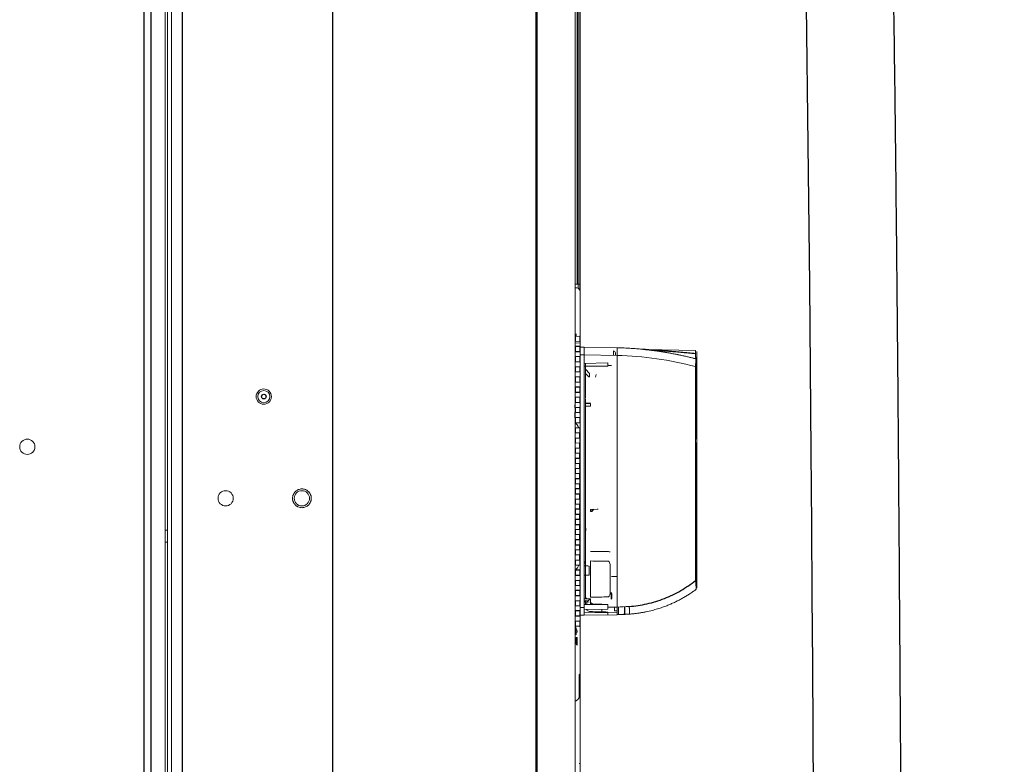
# Paper-space layout '_Left' of a CAD drawing. Header units: millimetres. Extents: x -634 to 605, y 5 to 2555.
# Tile 9 of 18: x 122 to 509, y 928 to 1221. Entities that reach past the tile are written whole.
import ezdxf

# ---------------------------------------------------------------- set-up
doc = ezdxf.new("R2010")
doc.units = ezdxf.units.MM

psp = doc.layouts.new('_Left')

# ---------------------------------------------------------------- linework, layer by layer
at = {"color": 144, "linetype": 'Continuous', "lineweight": 18}
for p, q in [((179.19, 1516.5), (179.19, 150)), ((180.13, 1516.5), (180.13, 150)), ((181.77, 1512.12), (181.77, 150.12)), ((325.49, 1409.12), (325.49, 539.12)), ((340.47, 539.12), (340.47, 1409.12)), ((341.28, 1409.12), (341.28, 1116.64)), ((341.63, 1116.64), (341.63, 1409.12)), ((342.5, 1409.12), (342.5, 539.12)), ((325.15, 1192.89), (325.49, 1192.89)), ((325.15, 1187.3), (325.15, 1191.15)), ((325.15, 1179.45), (325.15, 1168.79)), ((325.49, 1179.45), (325.15, 1179.45)), ((325, 1166.62), (325, 1169.62)), ((325, 1169.62), (325.15, 1169.62)), ((325.49, 1166.62), (325, 1166.62)), ((325.49, 1168.79), (325.15, 1168.79)), ((325, 1163.62), (325.49, 1163.62)), ((325, 1131.52), (325, 1163.62)), ((325.49, 1131.52), (325, 1131.52)), ((340.47, 1116.65), (341.28, 1116.64)), ((341.28, 1116.64), (341.28, 1116.63)), ((342.35, 1116.64), (341.63, 1116.64)), ((325.49, 1114.57), (325, 1114.57)), ((325.49, 1112.57), (325, 1112.57)), ((340.47, 1115.15), (341.28, 1115.14)), ((342.35, 1114.27), (341.63, 1114.99)), ((325.4, 1108.15), (325.49, 1108.05)), ((325, 1099.52), (325, 1105.12)), ((325.49, 1099.52), (325, 1099.52)), ((342.25, 1096.12), (340.55, 1096.09)), ((340.55, 1094.16), (340.55, 1096.09)), ((340.8, 1097.09), (340.8, 1096.02)), ((342.25, 1096.12), (342.25, 1094.13)), ((340.55, 1094.16), (342.25, 1094.13)), ((342.5, 1093.48), (340.61, 1093.51)), ((342.25, 1092.12), (342.25, 1090.13)), ((344, 1091.83), (342.5, 1091.83)), ((344, 1088.83), (342.5, 1088.83)), ((344, 1091.85), (357, 1091.63)), ((344, 1091.83), (344, 986.43)), ((344, 1088.86), (356.97, 1088.63)), ((355.55, 1088.65), (355.55, 1090.38)), ((356.3, 1088.64), (356.3, 1089.63)), ((357, 1088.63), (357, 988.13)), ((387.81, 1090.59), (368.18, 1090.93)), ((387.81, 1089.36), (387.81, 1090.59)), ((388.3, 1090.09), (388.3, 1088.92)), ((340.55, 1086.16), (340.55, 1088.09)), ((342.25, 1088.12), (342.25, 1086.13)), ((353.3, 1085.64), (344, 1085.47)), ((344, 1084.38), (353.3, 1084.38)), ((344.5, 1081.48), (344.5, 1084.78)), ((353.3, 1085.64), (353.3, 1084.38)), ((354.8, 1084.63), (353.3, 1084.6)), ((388.05, 1084.59), (388.05, 1083.59)), ((342.25, 1084.12), (340.55, 1084.09)), ((340.55, 1082.16), (340.55, 1084.09)), ((340.55, 1082.16), (342.25, 1082.13)), ((342.25, 1084.12), (342.25, 1082.13)), ((344.5, 1083.14), (346.1, 1081.54)), ((345.87, 1080.14), (344.5, 1081.51)), ((344.5, 1071.61), (344.5, 1080.68)), ((348.74, 1081.16), (348.45, 1080.09)), ((387.81, 1000.13), (387.81, 1084.21)), ((388.3, 1083.6), (387.99, 1083.59)), ((388.3, 1084.21), (388.3, 1000.13)), ((340.55, 1078.16), (340.55, 1080.09)), ((342.25, 1080.12), (342.25, 1078.13)), ((340.55, 1074.16), (340.55, 1076.09)), ((342.25, 1076.12), (342.25, 1074.13)), ((340.5, 1069.13), (340.47, 1069.13)), ((340.55, 1070.16), (340.55, 1072.09)), ((342.25, 1072.12), (342.25, 1070.13)), ((344.5, 1007.38), (344.5, 1070.88)), ((346.5, 1069.63), (346.5, 1068.63)), ((342.25, 1068.12), (340.55, 1068.09)), ((340.55, 1066.16), (340.55, 1068.09)), ((340.55, 1066.16), (342.25, 1066.13)), ((342.25, 1068.12), (342.25, 1066.13)), ((344.5, 1068.63), (346.5, 1068.63)), ((340.55, 1062.16), (340.55, 1064.09)), ((342.25, 1064.12), (342.25, 1062.13)), ((342.25, 1060.12), (340.55, 1060.09)), ((340.55, 1058.16), (340.55, 1060.09)), ((340.55, 1058.16), (342.25, 1058.13)), ((342.17, 1056.12), (342.17, 1058.13)), ((342.25, 1060.12), (342.25, 1058.13)), ((342.25, 1056.12), (340.55, 1056.09)), ((340.55, 1054.16), (340.55, 1056.09)), ((340.55, 1054.16), (342.25, 1054.13)), ((342.17, 1052.12), (342.17, 1054.13)), ((342.25, 1056.12), (342.25, 1054.13)), ((387.81, 1056.54), (387.99, 1056.54)), ((387.81, 1055.67), (387.99, 1055.67)), ((388.3, 1054.17), (387.89, 1054.17)), ((388.3, 1056.67), (387.99, 1056.54)), ((387.99, 1055.67), (387.99, 1056.54)), ((342.25, 1052.12), (340.55, 1052.09)), ((340.55, 1050.16), (340.55, 1052.09)), ((340.55, 1050.16), (342.25, 1050.13)), ((342.17, 1048.12), (342.17, 1050.13)), ((342.25, 1052.12), (342.25, 1050.13)), ((340.55, 1046.16), (340.55, 1048.09)), ((342.17, 1044.12), (342.17, 1046.13)), ((342.25, 1048.12), (342.25, 1046.13)), ((342.25, 1044.12), (340.55, 1044.09)), ((340.55, 1042.16), (340.55, 1044.09)), ((340.55, 1042.16), (342.25, 1042.13)), ((342.17, 1040.12), (342.17, 1042.13)), ((342.25, 1044.12), (342.25, 1042.13)), ((340.55, 1038.16), (340.55, 1040.09)), ((342.17, 1036.12), (342.17, 1038.13)), ((342.25, 1040.12), (342.25, 1038.13)), ((340.55, 1034.16), (340.55, 1036.09)), ((342.17, 1032.12), (342.17, 1034.13)), ((342.25, 1036.12), (342.25, 1034.13)), ((342.25, 1032.12), (340.55, 1032.09)), ((340.55, 1030.16), (340.55, 1032.09)), ((340.55, 1030.16), (342.25, 1030.13)), ((342.17, 1028.12), (342.17, 1030.13)), ((342.25, 1032.12), (342.25, 1030.13)), ((340.55, 1026.16), (340.55, 1028.09)), ((342.25, 1028.12), (342.25, 1026.13)), ((349.09, 1028.1), (346.5, 1028.05)), ((346.5, 1027.18), (346.5, 1028.05)), ((346.99, 1028.06), (346.99, 1027.19)), ((347.78, 1028.07), (347, 1027.19)), ((340.55, 1022.16), (340.55, 1024.09)), ((342.17, 1024.12), (342.17, 1026.13)), ((342.25, 1024.12), (342.25, 1022.13)), ((180.13, 1019.88), (179.19, 1019.88)), ((325.49, 1020.8), (325, 1020.8)), ((342.25, 1020.12), (340.55, 1020.09)), ((340.55, 1018.16), (340.55, 1020.09)), ((342.17, 1020.12), (342.17, 1022.13)), ((342.25, 1020.12), (342.25, 1018.13)), ((344.7, 1020.63), (344.5, 1020.64)), ((344.7, 1019.64), (344.5, 1019.64)), ((344.7, 1020.63), (344.7, 1019.64)), ((179.19, 1015.12), (180.13, 1015.12)), ((340.55, 1018.16), (342.25, 1018.13)), ((340.55, 1014.16), (340.55, 1016.09)), ((342.17, 1016.12), (342.17, 1018.13)), ((342.25, 1016.12), (342.25, 1014.13)), ((325, 1013.48), (325.49, 1013.48)), ((325.15, 1013.48), (325.49, 1013.48)), ((342.25, 1012.12), (340.55, 1012.09)), ((340.55, 1010.16), (340.55, 1012.09)), ((342.17, 1012.12), (342.17, 1014.13)), ((342.25, 1012.12), (342.25, 1010.13)), ((340.55, 1010.16), (342.25, 1010.13)), ((342.25, 1008.12), (340.55, 1008.09)), ((340.55, 1006.16), (340.55, 1008.09)), ((342.17, 1008.12), (342.17, 1010.13)), ((342.25, 1008.12), (342.25, 1006.13)), ((344, 1006.87), (344.51, 1006.88)), ((344.5, 997.58), (344.5, 1006.89)), ((346.5, 993.5), (346.5, 1007.75)), ((340.55, 1006.16), (342.25, 1006.13)), ((340.55, 1002.16), (340.55, 1004.09)), ((342.25, 1004.12), (342.25, 1002.13)), ((346, 1005.76), (346, 1002.13)), ((354.2, 1006.41), (354.2, 994.85)), ((387.99, 1004.07), (387.81, 1004.08)), ((388.3, 1003.77), (387.99, 1004.07)), ((387.99, 998.37), (387.99, 1004.07)), ((342.25, 1000.12), (340.55, 1000.09)), ((340.55, 998.16), (340.55, 1000.09)), ((342.25, 1000.12), (342.25, 998.13)), ((344, 1002.13), (346, 1002.13)), ((354.8, 1001.65), (357, 1001.62)), ((387.93, 999.64), (387.94, 998.67)), ((387.99, 999.64), (388.3, 999.35)), ((388.3, 999.35), (388.3, 998.75)), ((340.55, 998.16), (342.25, 998.13)), ((340.55, 994.16), (340.55, 996.09)), ((342.25, 996.12), (342.25, 994.13)), ((344.5, 992.97), (344.5, 996.78)), ((354.6, 995.33), (354.6, 992.75)), ((387.99, 998.46), (388.3, 998.17)), ((387.99, 998.37), (388.3, 998.06)), ((342.25, 992.12), (340.55, 992.09)), ((340.55, 990.16), (340.55, 992.09)), ((342.25, 992.12), (342.25, 990.13)), ((344, 992.09), (344.5, 992.09)), ((344, 991.78), (344.5, 991.77)), ((346, 991.5), (344, 991.68)), ((345, 993.13), (344.5, 993.14)), ((345.66, 992.14), (344.5, 992.16)), ((344.5, 992.16), (344.5, 990.63)), ((346.49, 992.83), (345, 992.84)), ((345, 990.63), (345, 991.85)), ((346.49, 992.83), (346.49, 990.63)), ((346.5, 992.13), (346.49, 992.13)), ((346.5, 991.88), (346.5, 992.13)), ((354.85, 994.67), (354.6, 995.01)), ((354.85, 993.08), (354.6, 992.75)), ((354.85, 994.89), (354.85, 993.08)), ((340.55, 990.16), (342.25, 990.13)), ((340.55, 986.16), (340.55, 988.09)), ((342.25, 988.12), (342.25, 986.13)), ((344, 989.43), (342.5, 989.43)), ((344, 990.63), (353.3, 990.63)), ((344, 988.62), (353.3, 988.78)), ((344, 987.35), (357, 987.51)), ((347.47, 990.88), (351.02, 990.79)), ((351.02, 990.63), (351.02, 990.79)), ((351.02, 987.73), (351.02, 988.74)), ((353.3, 990.63), (353.3, 988.78)), ((356, 989.61), (353.3, 989.56)), ((356, 989.63), (357, 989.63)), ((356, 988.15), (356, 989.63)), ((356, 988.15), (357, 988.13)), ((357, 987.92), (357, 987.51)), ((357.5, 986.64), (357.5, 989.65)), ((359.92, 989.75), (359.92, 987.22)), ((342.25, 984.12), (340.55, 984.09)), ((340.55, 982.16), (340.55, 984.09)), ((342.25, 984.12), (342.25, 982.13)), ((344, 986.43), (342.5, 986.43)), ((357, 986.63), (344, 986.4)), ((340.55, 982.16), (342.25, 982.13)), ((325.15, 979.45), (325.49, 979.45)), ((325.15, 933.2), (325.15, 979.45)), ((340.8, 979.73), (340.8, 978.67)), ((341.29, 979.73), (340.8, 979.73)), ((340.8, 977.65), (340.8, 975.15)), ((341.29, 977.65), (340.8, 977.65)), ((325.15, 973.61), (325.02, 973.92)), ((325.15, 973.2), (325.03, 973.79)), ((325, 969.28), (325.15, 969.32)), ((325.15, 968.24), (325, 968.24)), ((325.15, 967.96), (325, 967.96)), ((325, 966.16), (325.15, 966.16)), ((325.15, 965.05), (325, 965.05)), ((342.01, 954.2), (342.01, 963.11)), ((325.15, 934.76), (325.49, 934.76)), ((325, 928.12), (325.15, 928.12)), ((342.01, 928.12), (342.5, 928.12))]:
    psp.add_line(p, q, dxfattribs=at)
at = {"color": 7, "linetype": 'Continuous', "lineweight": 25}
for p, q in [((245, 1512.12), (245, 150.12)), ((325, 1512.12), (325, 150.12)), ((170.76, 1510.15), (170.76, 150)), ((173.63, 1510.15), (173.63, 150)), ((185.94, 1499.92), (185.94, 150.12)), ((342.35, 1409.12), (342.35, 1116.64)), ((341.63, 1116.64), (341.28, 1116.64)), ((341.63, 1116.64), (341.63, 1116.64)), ((342.25, 1092.12), (340.55, 1092.09)), ((340.55, 1090.16), (340.55, 1092.09)), ((340.55, 1090.16), (342.25, 1090.13)), ((342.25, 1088.12), (340.55, 1088.09)), ((340.55, 1086.16), (342.25, 1086.13)), ((342.25, 1080.12), (340.55, 1080.09)), ((340.55, 1078.16), (342.25, 1078.13)), ((342.25, 1076.12), (340.55, 1076.09)), ((340.55, 1074.16), (342.25, 1074.13)), ((340.5, 1068.08), (340.5, 1069.13)), ((342.25, 1072.12), (340.55, 1072.09)), ((340.55, 1070.16), (342.25, 1070.13)), ((346.5, 1069.63), (344.5, 1069.73)), ((340.5, 1064.09), (340.5, 1066.17)), ((342.25, 1064.12), (340.55, 1064.09)), ((340.55, 1062.16), (342.25, 1062.13)), ((387.89, 1054.17), (387.89, 1004.07)), ((342.25, 1048.12), (340.55, 1048.09)), ((340.55, 1046.16), (342.25, 1046.13)), ((342.25, 1040.12), (340.55, 1040.09)), ((340.55, 1038.16), (342.25, 1038.13)), ((342.25, 1036.12), (340.55, 1036.09)), ((340.55, 1034.16), (342.25, 1034.13)), ((342.25, 1028.12), (340.55, 1028.09)), ((340.55, 1026.16), (342.25, 1026.13)), ((342.25, 1024.12), (340.55, 1024.09)), ((340.55, 1022.16), (342.25, 1022.13)), ((342.25, 1016.12), (340.55, 1016.09)), ((340.55, 1014.16), (342.25, 1014.13)), ((342.25, 1004.12), (340.55, 1004.09)), ((340.55, 1002.16), (342.25, 1002.13)), ((342.25, 996.12), (340.55, 996.09)), ((354.85, 994.89), (354.6, 995.33)), ((340.55, 994.16), (342.25, 994.13)), ((342.25, 988.12), (340.55, 988.09)), ((340.55, 986.16), (342.25, 986.13)), ((357.5, 986.65), (357, 986.63)), ((361.86, 986.87), (359.54, 986.73)), ((325.15, 968.79), (325.49, 968.79))]:
    psp.add_line(p, q, dxfattribs=at)
at = {"color": 7, "linetype": 'Continuous', "lineweight": 25, "flags": 128}
for points in [[(422.91, 1550.86), (424.98, 1496.74), (426.77, 1441.61), (428.47, 1377.94), (429.87, 1313.36), (431, 1248.09), (431.89, 1182.39), (432.6, 1116.48), (433.18, 1050.62), (433.39, 1021.9), (433.59, 994.02), (433.78, 967.05), (433.96, 940.99), (434.13, 915.84)], [(340.55, 1096.09), (340.5, 1096.09), (340.47, 1096.08)], [(340.47, 1094.18), (340.5, 1094.17), (340.55, 1094.16)], [(340.55, 1092.09), (340.5, 1092.09), (340.47, 1092.08)], [(340.47, 1090.18), (340.5, 1090.17), (340.55, 1090.16)], [(340.55, 1076.09), (340.5, 1076.09), (340.47, 1076.08)], [(340.47, 1074.18), (340.5, 1074.17), (340.55, 1074.16)], [(340.55, 1072.09), (340.5, 1072.09), (340.47, 1072.08)], [(340.47, 1070.18), (340.5, 1070.17), (340.55, 1070.16)], [(340.55, 1064.09), (340.5, 1064.09), (340.47, 1064.08)], [(340.47, 1062.18), (340.5, 1062.17), (340.55, 1062.16)], [(340.55, 1060.09), (340.5, 1060.09), (340.47, 1060.08)], [(340.47, 1058.18), (340.5, 1058.17), (340.55, 1058.16)], [(340.55, 1052.09), (340.5, 1052.09), (340.47, 1052.08)], [(340.47, 1050.18), (340.5, 1050.17), (340.55, 1050.16)], [(340.55, 1040.09), (340.5, 1040.09), (340.47, 1040.08)], [(340.47, 1038.18), (340.5, 1038.17), (340.55, 1038.16)], [(340.55, 1028.09), (340.5, 1028.09), (340.47, 1028.08)], [(340.47, 1026.18), (340.5, 1026.17), (340.55, 1026.16)], [(340.55, 1024.09), (340.5, 1024.09), (340.47, 1024.08)], [(340.47, 1022.18), (340.5, 1022.17), (340.55, 1022.16)], [(340.55, 1012.09), (340.5, 1012.09), (340.47, 1012.08)], [(340.47, 1010.18), (340.5, 1010.17), (340.55, 1010.16)], [(340.55, 992.09), (340.5, 992.09), (340.47, 992.08)], [(340.47, 990.18), (340.5, 990.17), (340.55, 990.16)], [(340.55, 988.09), (340.5, 988.09), (340.47, 988.08)], [(340.47, 986.18), (340.5, 986.17), (340.55, 986.16)]]:
    psp.add_lwpolyline(points, dxfattribs=at)
at = {"color": 144, "linetype": 'Continuous', "lineweight": 18, "flags": 128}
for points in [[(325.15, 1191.15), (325.16, 1191.2), (325.19, 1191.25), (325.23, 1191.29), (325.29, 1191.33), (325.37, 1191.36), (325.45, 1191.38), (325.49, 1191.39)], [(325.15, 1187.3), (325.16, 1187.25), (325.19, 1187.2), (325.23, 1187.16), (325.29, 1187.12), (325.37, 1187.09), (325.45, 1187.07), (325.49, 1187.06)], [(340.55, 1088.09), (340.5, 1088.09), (340.47, 1088.08)], [(340.47, 1086.18), (340.5, 1086.17), (340.55, 1086.16)], [(340.55, 1084.09), (340.5, 1084.09), (340.47, 1084.08)], [(340.47, 1082.18), (340.5, 1082.17), (340.55, 1082.16)], [(340.55, 1080.09), (340.5, 1080.09), (340.47, 1080.08)], [(340.47, 1078.18), (340.5, 1078.17), (340.55, 1078.16)], [(340.55, 1068.09), (340.5, 1068.09), (340.47, 1068.08)], [(340.47, 1066.18), (340.5, 1066.17), (340.55, 1066.16)], [(340.55, 1056.09), (340.5, 1056.09), (340.47, 1056.08)], [(340.47, 1054.18), (340.5, 1054.17), (340.55, 1054.16)], [(340.55, 1048.09), (340.5, 1048.09), (340.47, 1048.08)], [(340.47, 1046.18), (340.5, 1046.17), (340.55, 1046.16)], [(340.55, 1044.09), (340.5, 1044.09), (340.47, 1044.08)], [(340.47, 1042.18), (340.5, 1042.17), (340.55, 1042.16)], [(340.55, 1036.09), (340.5, 1036.09), (340.47, 1036.08)], [(340.47, 1034.18), (340.5, 1034.17), (340.55, 1034.16)], [(340.55, 1032.09), (340.5, 1032.09), (340.47, 1032.08)], [(340.47, 1030.18), (340.5, 1030.17), (340.55, 1030.16)], [(325, 1019.07), (325.01, 1019.12), (325.04, 1019.16), (325.08, 1019.2), (325.14, 1019.24), (325.22, 1019.27), (325.3, 1019.3), (325.39, 1019.31), (325.49, 1019.32)], [(340.55, 1020.09), (340.5, 1020.09), (340.47, 1020.08)], [(325, 1015.21), (325.01, 1015.17), (325.04, 1015.12), (325.08, 1015.08), (325.14, 1015.04), (325.22, 1015.01), (325.3, 1014.99), (325.39, 1014.97), (325.49, 1014.97)], [(325.15, 1015.21), (325.16, 1015.16), (325.19, 1015.12), (325.23, 1015.08), (325.29, 1015.04), (325.37, 1015.01), (325.45, 1014.98), (325.49, 1014.98)], [(340.47, 1018.18), (340.5, 1018.17), (340.55, 1018.16)], [(340.55, 1016.09), (340.5, 1016.09), (340.47, 1016.08)], [(340.47, 1014.18), (340.5, 1014.17), (340.55, 1014.16)], [(340.55, 1008.09), (340.5, 1008.09), (340.47, 1008.08)], [(344.5, 1007.38), (344.22, 1007.37), (344, 1007.37)], [(340.47, 1006.18), (340.5, 1006.17), (340.55, 1006.16)], [(340.55, 1004.09), (340.5, 1004.09), (340.47, 1004.08)], [(340.47, 1002.18), (340.5, 1002.17), (340.55, 1002.16)], [(340.55, 1000.09), (340.5, 1000.09), (340.47, 1000.08)], [(340.47, 998.18), (340.5, 998.17), (340.55, 998.16)], [(340.55, 996.09), (340.5, 996.09), (340.47, 996.08)], [(340.47, 994.18), (340.5, 994.17), (340.55, 994.16)], [(340.55, 984.09), (340.5, 984.09), (340.47, 984.08)], [(359.45, 986.72), (359.49, 986.72), (359.53, 986.72)], [(359.97, 987.22), (359.95, 987.22), (359.92, 987.22)], [(340.47, 982.18), (340.5, 982.17), (340.55, 982.16)], [(325, 933.02), (325.01, 933.07), (325.04, 933.12), (325.08, 933.16), (325.14, 933.2), (325.22, 933.23), (325.3, 933.25), (325.39, 933.27), (325.49, 933.27)], [(325, 929.17), (325.01, 929.12), (325.04, 929.08), (325.08, 929.03), (325.14, 929), (325.22, 928.97), (325.3, 928.94), (325.39, 928.93), (325.49, 928.92)]]:
    psp.add_lwpolyline(points, dxfattribs=at)
at = {"color": 144, "linetype": 'Continuous', "lineweight": 18}
for centre, radius in [((218, 1072.4), 3), ((218, 1072.4), 2.39), ((125, 1052.67), 3), ((203, 1032.4), 3), ((233, 1032.4), 3)]:
    psp.add_circle(centre, radius, dxfattribs=at)
at = {"color": 7, "linetype": 'Continuous', "lineweight": 25}
psp.add_circle((218, 1072.4), 0.9, dxfattribs=at)
for centre, radius, start, end in [((325.65, 1177.95), 0.5, 180, 251.4911), ((325.65, 1170.29), 0.5, 108.5089, 180), ((342.25, 1096.37), 0.25, 271, 0), ((342.25, 1093.88), 0.25, 0, 89), ((342.25, 1092.37), 0.25, 271, 360), ((342.25, 1089.88), 0.25, 0, 89), ((342.25, 1072.37), 0.25, 271, 360), ((342.25, 1069.88), 0.25, 0, 89), ((342.25, 1068.37), 0.25, 271, 0), ((342.25, 1065.88), 0.25, 0, 89), ((342.25, 1060.37), 0.25, 271, 0), ((342.25, 1057.88), 0.25, 0, 89), ((342.25, 1056.37), 0.25, 271, 0), ((342.25, 1053.88), 0.25, 0, 89), ((342.25, 1036.37), 0.25, 271, 360), ((342.25, 1033.88), 0.25, 360, 89), ((342.25, 1028.37), 0.25, 271, 0), ((342.25, 1025.88), 0.25, 0, 89), ((342.25, 1024.37), 0.25, 271, 360), ((342.25, 1021.88), 0.25, 0, 89), ((342.25, 1016.37), 0.25, 271, 0), ((342.25, 1013.88), 0.25, 0, 89), ((342.25, 1000.37), 0.25, 271, 360), ((342.25, 997.88), 0.25, 360, 89), ((342.25, 996.37), 0.25, 271, 0), ((342.25, 993.88), 0.25, 360, 89), ((342.25, 984.37), 0.25, 271, 360), ((342.25, 981.88), 0.25, 0, 89)]:
    psp.add_arc(centre, radius, start, end, dxfattribs=at)
at = {"color": 144, "linetype": 'Continuous', "lineweight": 18}
for centre, radius, start, end in [((341.27, 1114.64), 0.5, 45, 89), ((340.3, 1097.09), 0.5, 289.2803, 360), ((342.25, 1088.37), 0.25, 271, 360), ((355.55, 1089.63), 0.75, 0, 90), ((342.25, 1085.88), 0.25, 0, 89), ((342.25, 1084.37), 0.25, 271, 0), ((387.01, 1087.19), 0.189, 4.1664, 93.6338), ((387.8, 1086.77), 0.5, 0, 75.418), ((388.09, 1083), 1.6, 82.5943, 91.5319), ((342.25, 1081.88), 0.25, 0, 89), ((342.25, 1080.37), 0.25, 271, 360), ((342.25, 1077.88), 0.25, 0, 89), ((342.25, 1076.37), 0.25, 271, 0), ((342.25, 1073.88), 0.25, 0, 89), ((337.41, 1058.52), 4.76, 19.6097, 50.097), ((342.25, 1064.37), 0.25, 271, 0), ((342.25, 1061.88), 0.25, 0, 89), ((342.25, 1052.37), 0.25, 271, 360), ((342.25, 1049.88), 0.25, 360, 89), ((342.25, 1048.37), 0.25, 271, 360), ((342.25, 1045.88), 0.25, 360, 89), ((342.25, 1044.37), 0.25, 271, 360), ((342.25, 1041.88), 0.25, 360, 89), ((342.25, 1040.37), 0.25, 271, 360), ((342.25, 1037.88), 0.25, 360, 89), ((342.25, 1032.37), 0.25, 271, 360), ((342.25, 1029.88), 0.25, 360, 89), ((342.25, 1020.37), 0.25, 271, 0), ((342.25, 1017.88), 0.25, 0, 89), ((342.25, 1012.37), 0.25, 271, 0), ((342.25, 1009.88), 0.25, 0, 89), ((342.25, 1008.37), 0.25, 271, 360), ((337.41, 1007.72), 4.76, 309.903, 340.6157), ((342.25, 1005.88), 0.25, 360, 89), ((342.25, 1004.37), 0.25, 271, 0), ((342.25, 1001.88), 0.25, 0, 89), ((342.25, 992.37), 0.25, 271, 0), ((342.25, 989.88), 0.25, 0, 89), ((342.25, 988.37), 0.25, 271, 0), ((356.89, 989.39), 4.79, 359.635, 5.6131), ((333.14, 987.05), 28.72, 359.635, 5.6131), ((323.85, 986.16), 38.02, 1.0599, 4.8206), ((342.25, 985.88), 0.25, 360, 89), ((325.65, 977.95), 0.5, 180, 251.4911), ((340.3, 978.67), 0.5, 360, 70.7197), ((599.19, 976.15), 257.91, 179.6668, 180.3332), ((341.3, 975.15), 0.5, 180, 269), ((325.65, 970.29), 0.5, 108.5089, 180), ((342, 963.61), 0.5, 271, 0)]:
    psp.add_arc(centre, radius, start, end, dxfattribs=at)
at = {"color": 7, "linetype": 'Continuous', "lineweight": 25}
for points, knots in [([(509.22, 267.67), (509.23, 267.67), (509.29, 267.65), (508.92, 267.92), (508.19, 268.69), (507.03, 270.2), (505.82, 272.15), (504.5, 274.63), (503.12, 277.6), (501.69, 281.13), (500.1, 285.56), (498.37, 291.03), (496.54, 297.74), (494.82, 304.91), (493.2, 312.55), (491.66, 320.61), (490.15, 329.47), (488.62, 339.45), (487.08, 350.65), (485.69, 362.07), (484.43, 373.56), (483.28, 385), (482.16, 397.34), (481.15, 409.58), (480.24, 421.62), (479.43, 433.28), (478.68, 445.1), (477.99, 456.72), (477.38, 467.73), (476.85, 478.01), (476.4, 487.43), (476.01, 495.92), (475.68, 503.44), (475.41, 509.95), (475.2, 515.25), (475.03, 519.39), (474.92, 522.44), (474.83, 524.67), (474.77, 526.38), (474.71, 528.01), (474.64, 529.95), (474.55, 532.27), (474.39, 536.96), (474.14, 544.15), (473.8, 554.64), (473.43, 566.74), (473.03, 580.6), (472.64, 595.76), (472.24, 612.18), (471.86, 629.66), (471.49, 647.95), (471.1, 669.52), (470.7, 694.57), (470.32, 723.31), (469.96, 753.28), (469.64, 784.47), (469.35, 816.7), (469.09, 849.93), (468.84, 884.14), (468.6, 919.51), (468.34, 957.04), (468.08, 996.76), (467.77, 1038.69), (467.43, 1081.84), (467.02, 1125.95), (466.55, 1170.72), (465.87, 1224.55), (464.91, 1287.38), (463.49, 1359.07), (461.82, 1425.19), (459.94, 1485.53), (457.94, 1539.92), (455.6, 1593.85), (452.89, 1647.14), (449.78, 1699.66), (446.23, 1751.24), (442.54, 1797.53), (438.82, 1838.59), (435.2, 1874.52), (431.26, 1909.62), (427, 1943.82), (422.38, 1977.06), (417.5, 2008.66), (412.35, 2038.62), (406.96, 2066.9), (401.2, 2094.09), (395.05, 2120.12), (388.88, 2143.47), (382.77, 2164.26), (376.83, 2182.61), (370.57, 2200.08), (363.97, 2216.68), (356.93, 2232.44), (349.23, 2247.38), (341.86, 2259.54), (335.09, 2269.19), (329.25, 2276.63), (322.93, 2283.8), (315.95, 2290.8), (308.09, 2297.68), (299.97, 2303.8), (291.75, 2309.19), (283.55, 2313.82), (277.73, 2316.85), (274.58, 2318.18), (274.49, 2318.22)], [0, 0, 0, 0, 0.000679, 0.003429, 0.006132, 0.008655, 0.010996, 0.013171, 0.015831, 0.018401, 0.020961, 0.024772, 0.028535, 0.032735, 0.036777, 0.040862, 0.045395, 0.050418, 0.055969, 0.06209, 0.067224, 0.072739, 0.078655, 0.084989, 0.090272, 0.095834, 0.101573, 0.107047, 0.112281, 0.117128, 0.121561, 0.125556, 0.12909, 0.132146, 0.134708, 0.136535, 0.137967, 0.138999, 0.13966, 0.140376, 0.141284, 0.142388, 0.143642, 0.147858, 0.152481, 0.158365, 0.164833, 0.171904, 0.179601, 0.187843, 0.19638, 0.205202, 0.218036, 0.231441, 0.245419, 0.259973, 0.275103, 0.290523, 0.306492, 0.323006, 0.340056, 0.359059, 0.378661, 0.39884, 0.419553, 0.440526, 0.461661, 0.495114, 0.528737, 0.562386, 0.588061, 0.613597, 0.638923, 0.663971, 0.688669, 0.712945, 0.736727, 0.754022, 0.770975, 0.787558, 0.80374, 0.819489, 0.834776, 0.848742, 0.862251, 0.875284, 0.887823, 0.899852, 0.909233, 0.918265, 0.926943, 0.935277, 0.943325, 0.95115, 0.958815, 0.963241, 0.967651, 0.972062, 0.976616, 0.981477, 0.986679, 0.990829, 0.995217, 0.999869, 1, 1, 1, 1]), ([(368.18, 1090.93), (367.97, 1090.94), (367.57, 1090.95), (367.16, 1090.99), (366.96, 1091)], [0, 0, 0, 0, 0.499755, 1, 1, 1, 1]), ([(368.18, 1090.93), (368.18, 1090.93), (368.18, 1090.93), (368.2, 1090.93), (368.3, 1090.93), (368.59, 1090.91), (369.06, 1090.89), (369.66, 1090.85), (370.51, 1090.8), (371.68, 1090.73), (373.08, 1090.64), (374.53, 1090.54), (376.07, 1090.43), (377.92, 1090.29), (380.18, 1090.1), (382.6, 1089.88), (385.19, 1089.64), (386.87, 1089.46), (387.81, 1089.36)], [0, 0, 0, 0, 0.000617, 0.006712, 0.013515, 0.030618, 0.063357, 0.091598, 0.125869, 0.194601, 0.270424, 0.336715, 0.413379, 0.500422, 0.614083, 0.750202, 0.860437, 1, 1, 1, 1]), ([(361.72, 989.86), (364.05, 990.03), (366.4, 990.37), (371.03, 991.42), (373.32, 992.13), (377.78, 993.88), (379.93, 994.92), (384.04, 997.31), (385.99, 998.66), (387.81, 1000.13)], [0, 0, 0, 0, 0.25, 0.25, 0.5, 0.5, 0.75, 0.75, 1, 1, 1, 1])]:
    psp.add_open_spline(points, degree=3, knots=knots, dxfattribs=at)
at = {"color": 144, "linetype": 'Continuous', "lineweight": 18}
for points, knots in [([(325.15, 1191.15), (325.15, 1191.42), (325.15, 1191.7), (325.15, 1192.28), (325.15, 1192.58), (325.15, 1192.89)], [0, 0, 0, 0, 0.5, 0.5, 1, 1, 1, 1]), ([(341.63, 1116.64), (341.61, 1116.64), (341.58, 1116.64), (341.53, 1116.64), (341.47, 1116.64), (341.41, 1116.64), (341.34, 1116.64), (341.3, 1116.63), (341.28, 1116.63)], [0, 0, 0, 0, 0.165627, 0.3316703, 0.4981296, 0.6650046, 0.8322948, 1, 1, 1, 1]), ([(341.63, 1116.64), (341.63, 1116.42), (341.63, 1116.21), (341.63, 1115.81), (341.63, 1115.63), (341.63, 1115.4), (341.63, 1115.33), (341.63, 1115.21), (341.63, 1115.16), (341.63, 1115.04), (341.63, 1114.99), (341.63, 1114.99)], [0, 0, 0, 0, 0.25, 0.25, 0.5, 0.5, 0.625, 0.625, 0.75, 0.75, 1, 1, 1, 1]), ([(342.35, 1116.64), (342.35, 1116.33), (342.35, 1116.01), (342.35, 1115.44), (342.35, 1115.18), (342.35, 1114.85), (342.35, 1114.75), (342.35, 1114.58), (342.35, 1114.51), (342.35, 1114.39), (342.35, 1114.34), (342.35, 1114.28), (342.35, 1114.27), (342.35, 1114.27)], [0, 0, 0, 0, 0.25, 0.25, 0.5, 0.5, 0.625, 0.625, 0.75, 0.75, 0.875, 0.875, 1, 1, 1, 1]), ([(357, 1091.63), (357, 1091.63), (357, 1091.62), (357, 1091.61), (357, 1091.58), (357, 1091.55), (357, 1091.5), (357, 1091.44), (357, 1091.38), (357, 1091.31), (357, 1091.23), (357, 1091.14), (357, 1091.05), (357, 1090.95), (357, 1090.85), (357, 1090.71), (357, 1090.52), (357, 1090.26), (357, 1089.97), (357, 1089.66), (357, 1089.33), (357, 1088.98), (357, 1088.75), (357, 1088.63)], [0, 0, 0, 0, 0.03779, 0.075618, 0.113392, 0.151016, 0.1884, 0.22545, 0.26208, 0.298205, 0.333746, 0.368629, 0.402787, 0.436157, 0.468687, 0.500327, 0.565268, 0.633264, 0.703852, 0.776473, 0.850497, 0.92524, 1, 1, 1, 1]), ([(357, 1091.63), (357.38, 1091.62), (358.12, 1091.6), (359.24, 1091.55), (360.34, 1091.5), (361.42, 1091.44), (362.49, 1091.37), (363.55, 1091.3), (364.59, 1091.22), (365.62, 1091.13), (366.64, 1091.04), (367.64, 1090.94), (368.62, 1090.83), (369.59, 1090.72), (370.55, 1090.6), (371.49, 1090.48), (372.42, 1090.35), (373.33, 1090.22), (374.23, 1090.09), (375.11, 1089.95), (375.98, 1089.81), (376.83, 1089.66), (377.67, 1089.51), (378.5, 1089.36), (379.31, 1089.21), (380.11, 1089.05), (380.89, 1088.89), (381.66, 1088.73), (382.41, 1088.57), (383.15, 1088.41), (383.87, 1088.25), (384.58, 1088.08), (385.28, 1087.92), (385.96, 1087.75), (386.63, 1087.59), (387.28, 1087.43), (387.71, 1087.31), (387.93, 1087.26)], [0, 0, 0, 0, 0.036055, 0.071669, 0.106843, 0.141577, 0.175871, 0.209725, 0.243138, 0.276111, 0.308644, 0.340737, 0.37239, 0.403602, 0.434375, 0.464707, 0.494599, 0.524051, 0.553062, 0.581634, 0.609765, 0.637456, 0.664707, 0.691518, 0.717888, 0.743819, 0.769309, 0.794359, 0.818968, 0.843138, 0.866867, 0.890157, 0.913006, 0.935415, 0.957383, 0.978912, 1, 1, 1, 1]), ([(387.81, 1084.21), (382.8, 1085.54), (377.69, 1086.58), (367.38, 1088.05), (362.19, 1088.49), (357, 1088.63)], [0, 0, 0, 0, 0.5, 0.5, 1, 1, 1, 1]), ([(368.05, 1090.89), (368.2, 1090.87), (368.89, 1090.8), (370.3, 1090.64), (372.22, 1090.38), (373.64, 1090.18), (374.45, 1090.05), (374.58, 1090.03)], [0, 0, 0, 0, 0.084094, 0.380574, 0.653358, 0.944471, 1, 1, 1, 1]), ([(374.83, 1089.99), (375.4, 1089.9), (377.17, 1089.61), (379.36, 1089.22), (380.98, 1088.87), (381.37, 1088.78)], [0, 0, 0, 0, 0.264734, 0.82303, 1, 1, 1, 1]), ([(387.93, 1087.26), (387.92, 1087.26), (387.92, 1087.26), (387.92, 1087.28), (387.91, 1087.31), (387.9, 1087.35), (387.9, 1087.41), (387.89, 1087.55), (387.87, 1087.79), (387.85, 1088.11), (387.84, 1088.44), (387.83, 1088.75), (387.82, 1089.05), (387.81, 1089.26), (387.81, 1089.36)], [0, 0, 0, 0, 0.045093, 0.092734, 0.14285, 0.195359, 0.250172, 0.343328, 0.500426, 0.641105, 0.75033, 0.839506, 0.922636, 1, 1, 1, 1]), ([(388.3, 1088.92), (388.3, 1088.22), (388.3, 1087.7), (388.3, 1087.15), (388.3, 1087.01), (388.3, 1086.82), (388.3, 1086.77), (388.3, 1086.77)], [0, 0, 0, 0, 0.5, 0.5, 0.75, 0.75, 1, 1, 1, 1]), ([(344.5, 1084.78), (344.5, 1084.84), (344.5, 1084.91), (344.5, 1085.03), (344.5, 1085.09), (344.5, 1085.19), (344.5, 1085.22), (344.5, 1085.27), (344.5, 1085.28), (344.5, 1085.28)], [0, 0, 0, 0, 0.25, 0.25, 0.5, 0.5, 0.75, 0.75, 1, 1, 1, 1]), ([(387.81, 1084.21), (387.81, 1084.25), (387.82, 1084.36), (387.83, 1084.56), (387.84, 1084.82), (387.85, 1085.1), (387.86, 1085.48), (387.88, 1085.91), (387.9, 1086.38), (387.91, 1086.75), (387.92, 1086.99), (387.92, 1087.13), (387.93, 1087.2), (387.93, 1087.25), (387.93, 1087.26), (387.93, 1087.26)], [0, 0, 0, 0, 0.02906, 0.07046, 0.124934, 0.195473, 0.25014, 0.383072, 0.499759, 0.627689, 0.749291, 0.812292, 0.875303, 0.937983, 1, 1, 1, 1]), ([(388.05, 1084.59), (388.06, 1084.97), (388.07, 1085.33), (388.07, 1085.83), (388.06, 1085.99), (388.06, 1086.28), (388.05, 1086.41), (388.03, 1086.77), (388.02, 1086.95), (387.97, 1087.19), (387.95, 1087.25), (387.93, 1087.26)], [0, 0, 0, 0, 0.25, 0.25, 0.375, 0.375, 0.5, 0.5, 0.75, 0.75, 1, 1, 1, 1]), ([(388.3, 1086.77), (388.3, 1086.77), (388.3, 1086.7), (388.3, 1086.51), (388.3, 1086.43), (388.3, 1086.24), (388.3, 1086.13), (388.3, 1085.89), (388.3, 1085.76), (388.3, 1085.48), (388.3, 1085.33), (388.3, 1085.02), (388.3, 1084.86), (388.3, 1084.54), (388.3, 1084.37), (388.3, 1084.21)], [0, 0, 0, 0, 0.25, 0.25, 0.375, 0.375, 0.5, 0.5, 0.625, 0.625, 0.75, 0.75, 0.875, 0.875, 1, 1, 1, 1]), ([(344.5, 1080.68), (344.5, 1080.68), (344.5, 1080.7), (344.5, 1080.74), (344.5, 1080.78), (344.5, 1080.84), (344.5, 1080.92), (344.5, 1081.03), (344.5, 1081.15), (344.5, 1081.27), (344.5, 1081.38), (344.5, 1081.44), (344.5, 1081.48)], [0, 0, 0, 0, 0.061939, 0.123746, 0.186324, 0.25054, 0.374499, 0.499725, 0.622114, 0.749363, 0.874906, 1, 1, 1, 1]), ([(346.1, 1081.54), (346.1, 1081.54), (346.1, 1081.51), (346.1, 1081.38), (346.1, 1081.28), (346.1, 1081.01), (346.1, 1080.85), (346.1, 1080.5), (346.1, 1080.31), (346.1, 1080.13)], [0, 0, 0, 0, 0.25, 0.25, 0.5, 0.5, 0.75, 0.75, 1, 1, 1, 1]), ([(387.99, 1083.59), (387.99, 1082.44), (387.99, 1081.28), (387.99, 1079.55), (387.99, 1078.97), (387.99, 1077.82), (387.99, 1077.24), (387.99, 1074.33), (387.99, 1072.03), (387.99, 1067.46), (387.99, 1065.21), (387.99, 1060.8), (387.99, 1058.65), (387.99, 1056.54)], [0, 0, 0, 0, 0.125, 0.125, 0.1875, 0.1875, 0.25, 0.25, 0.5, 0.5, 0.75, 0.75, 1, 1, 1, 1]), ([(344.5, 1070.88), (344.5, 1070.9), (344.5, 1070.94), (344.5, 1070.99), (344.5, 1071.05), (344.5, 1071.12), (344.5, 1071.2), (344.5, 1071.28), (344.5, 1071.34), (344.5, 1071.37), (344.5, 1071.38), (344.5, 1071.36), (344.5, 1071.35)], [0, 0, 0, 0, 0.061936, 0.123768, 0.186374, 0.250599, 0.374527, 0.499705, 0.62205, 0.749277, 0.87487, 1, 1, 1, 1]), ([(387.99, 1065.23), (387.99, 1065.05), (387.98, 1062.7), (387.96, 1060.49), (387.93, 1058.46)], [0, 0, 0, 0, 0.0782256, 1, 1, 1, 1]), ([(236.41, 1033.81), (236.38, 1033.87), (236.33, 1034), (236.24, 1034.17), (236.14, 1034.34), (236.03, 1034.51), (235.91, 1034.67), (235.79, 1034.82), (235.61, 1035.01), (235.38, 1035.23), (235.08, 1035.45), (234.76, 1035.65), (234.3, 1035.87), (233.69, 1036.05), (232.96, 1036.11), (232.25, 1036.03), (231.58, 1035.83), (230.96, 1035.5), (230.4, 1035.05), (229.93, 1034.49), (229.63, 1033.93), (229.46, 1033.45), (229.37, 1033.08), (229.32, 1032.71), (229.3, 1032.35), (229.33, 1031.99), (229.38, 1031.65), (229.47, 1031.31), (229.55, 1031.09), (229.59, 1030.99)], [0, 0, 0, 0, 0.017277, 0.03443, 0.05151, 0.068566, 0.085649, 0.10281, 0.120098, 0.152252, 0.184451, 0.217289, 0.250174, 0.315809, 0.38008, 0.440024, 0.500014, 0.559959, 0.619949, 0.68422, 0.749855, 0.782693, 0.815578, 0.847732, 0.879931, 0.910075, 0.939954, 0.969839, 1, 1, 1, 1]), ([(229.59, 1030.99), (229.62, 1030.92), (229.67, 1030.8), (229.76, 1030.63), (229.86, 1030.45), (229.97, 1030.29), (230.09, 1030.13), (230.21, 1029.98), (230.39, 1029.79), (230.62, 1029.57), (230.92, 1029.34), (231.24, 1029.15), (231.7, 1028.93), (232.31, 1028.75), (233.04, 1028.69), (233.75, 1028.76), (234.42, 1028.97), (235.04, 1029.3), (235.6, 1029.74), (236.07, 1030.31), (236.37, 1030.87), (236.54, 1031.34), (236.63, 1031.71), (236.68, 1032.09), (236.7, 1032.45), (236.67, 1032.81), (236.62, 1033.15), (236.53, 1033.49), (236.45, 1033.7), (236.41, 1033.81)], [0, 0, 0, 0, 0.0172769, 0.0344302, 0.0515097, 0.0685658, 0.085649, 0.1028097, 0.1200975, 0.1522516, 0.1844511, 0.2172894, 0.2501741, 0.3158091, 0.3800802, 0.4400244, 0.5000144, 0.5599587, 0.6199487, 0.6842198, 0.7498548, 0.7826931, 0.8155778, 0.8477318, 0.8799314, 0.9100752, 0.9399544, 0.9698393, 1, 1, 1, 1]), ([(346.5, 1027.18), (346.5, 1027.18), (346.55, 1027.19), (346.73, 1027.19), (346.86, 1027.19), (346.99, 1027.19)], [0, 0, 0, 0, 0.5, 0.5, 1, 1, 1, 1]), ([(325.15, 1013.48), (325.15, 1013.78), (325.15, 1014.09), (325.15, 1014.67), (325.15, 1014.95), (325.15, 1015.21)], [0, 0, 0, 0, 0.5, 0.5, 1, 1, 1, 1]), ([(353.56, 1011.42), (353.75, 1011.41), (353.92, 1011.41), (354.14, 1011.41), (354.2, 1011.41), (354.2, 1011.41)], [0, 0, 0, 0, 0.5, 0.5, 1, 1, 1, 1]), ([(344.5, 1006.9), (344.5, 1006.9), (344.5, 1006.88), (344.5, 1006.88), (344.5, 1006.88), (344.5, 1006.89), (344.5, 1006.91), (344.5, 1006.97), (344.5, 1007.05), (344.5, 1007.15), (344.5, 1007.26), (344.5, 1007.34), (344.5, 1007.38)], [0, 0, 0, 0, 0.061937, 0.123771, 0.186378, 0.250602, 0.374531, 0.499705, 0.62205, 0.749277, 0.874873, 1, 1, 1, 1]), ([(354.2, 1006.41), (354.2, 1006.64), (354.14, 1006.88), (353.92, 1007.32), (353.75, 1007.51), (353.56, 1007.64)], [0, 0, 0, 0, 0.5, 0.5, 1, 1, 1, 1]), ([(388.1, 996.61), (388.1, 996.62), (388.1, 996.62), (388.1, 996.63), (388.1, 996.66), (388.09, 996.69), (388.09, 996.74), (388.09, 996.79), (388.08, 996.85), (388.07, 996.99), (388.05, 997.26), (388.01, 997.72), (387.97, 998.26), (387.93, 998.74), (387.9, 999.17), (387.87, 999.51), (387.84, 999.83), (387.82, 1000.05), (387.81, 1000.13)], [0, 0, 0, 0, 0.030414, 0.061103, 0.092056, 0.123256, 0.154687, 0.186331, 0.218167, 0.250176, 0.370029, 0.500084, 0.615643, 0.750092, 0.804964, 0.874638, 0.954011, 1, 1, 1, 1]), ([(388.3, 1000.13), (388.3, 999.76), (388.3, 999.39), (388.3, 998.86), (388.3, 998.69), (388.3, 998.36), (388.3, 998.2), (388.3, 997.9), (388.3, 997.76), (388.3, 997.51), (388.3, 997.4), (388.3, 997.21), (388.3, 997.14), (388.3, 997.04), (388.3, 997.02), (388.3, 997.02)], [0, 0, 0, 0, 0.25, 0.25, 0.375, 0.375, 0.5, 0.5, 0.625, 0.625, 0.75, 0.75, 0.875, 0.875, 1, 1, 1, 1]), ([(344.5, 996.78), (344.5, 996.79), (344.5, 996.82), (344.5, 996.87), (344.5, 996.93), (344.5, 997), (344.5, 997.1), (344.5, 997.22), (344.5, 997.33), (344.5, 997.43), (344.5, 997.52), (344.5, 997.56), (344.5, 997.58)], [0, 0, 0, 0, 0.0619371, 0.1237433, 0.1863202, 0.2505368, 0.3744953, 0.4997242, 0.6221143, 0.7493635, 0.8749031, 1, 1, 1, 1]), ([(388.1, 996.61), (387.9, 996.47), (387.51, 996.18), (386.92, 995.76), (386.31, 995.34), (385.69, 994.93), (385.06, 994.52), (384.41, 994.12), (383.75, 993.72), (383.08, 993.33), (382.4, 992.94), (381.7, 992.57), (380.99, 992.2), (380.27, 991.84), (379.53, 991.48), (378.79, 991.14), (378.03, 990.81), (377.25, 990.48), (376.47, 990.17), (375.65, 989.85), (374.77, 989.54), (373.84, 989.22), (372.85, 988.91), (371.82, 988.61), (370.74, 988.31), (369.61, 988.04), (368.44, 987.78), (367.21, 987.54), (365.94, 987.32), (364.62, 987.14), (363.26, 986.98), (362.33, 986.9), (361.86, 986.87)], [0, 0, 0, 0, 0.025489, 0.051247, 0.077275, 0.103571, 0.130137, 0.156972, 0.184076, 0.21145, 0.239092, 0.267004, 0.295185, 0.323635, 0.352355, 0.381343, 0.410601, 0.440128, 0.469924, 0.49999, 0.533327, 0.56818, 0.604546, 0.642428, 0.681823, 0.722734, 0.765158, 0.809098, 0.854552, 0.90152, 0.950003, 1, 1, 1, 1]), ([(387.99, 998.46), (388.02, 998.17), (388.05, 997.7), (388.08, 997.2), (388.1, 996.87), (388.11, 996.66), (388.1, 996.63), (388.1, 996.61)], [0, 0, 0, 0, 0.282131, 0.467086, 0.641137, 0.821285, 1, 1, 1, 1]), ([(346.49, 992.83), (346.44, 992.79), (346.36, 992.72), (346.25, 992.63), (346.15, 992.54), (346.06, 992.47), (345.92, 992.35), (345.73, 992.2), (345.52, 992.03), (345.35, 991.91), (345.22, 991.82), (345.12, 991.77), (345.05, 991.76), (345.01, 991.78), (345, 991.82), (345, 991.85)], [0, 0, 0, 0, 0.063064, 0.119619, 0.169668, 0.213212, 0.250256, 0.384475, 0.499503, 0.598354, 0.688756, 0.772136, 0.8503, 0.925437, 1, 1, 1, 1]), ([(346.5, 991.88), (346.5, 991.85), (346.5, 991.8), (346.51, 991.72), (346.53, 991.64), (346.55, 991.57), (346.59, 991.47), (346.66, 991.33), (346.77, 991.19), (346.91, 991.06), (347.04, 990.98), (347.16, 990.93), (347.26, 990.91), (347.36, 990.88), (347.44, 990.88), (347.47, 990.88)], [0, 0, 0, 0, 0.046756, 0.095137, 0.145211, 0.197043, 0.25069, 0.358189, 0.499823, 0.624565, 0.749369, 0.816222, 0.874937, 0.939711, 1, 1, 1, 1]), ([(353.56, 993.62), (353.75, 993.75), (353.92, 993.94), (354.14, 994.37), (354.2, 994.62), (354.2, 994.85)], [0, 0, 0, 0, 0.5, 0.5, 1, 1, 1, 1]), ([(344.97, 988.64), (345.05, 988.53), (345.25, 988.22), (345.79, 987.94), (346.23, 987.88), (346.45, 987.85)], [0, 0, 0, 0, 0.2269, 0.62799, 1, 1, 1, 1]), ([(353.3, 986.56), (353.3, 986.56), (353.3, 986.66), (353.3, 987.04), (353.3, 987.32), (353.3, 987.67)], [0, 0, 0, 0, 0.5, 0.5, 1, 1, 1, 1]), ([(357, 989.63), (357, 989.57), (357, 989.45), (357, 989.28), (357, 989.1), (357, 988.93), (357, 988.76), (357, 988.6), (357, 988.44), (357, 988.28), (357, 988.13), (357, 987.99), (357, 987.86), (357, 987.73), (357, 987.62), (357, 987.48), (357, 987.32), (357, 987.15), (357, 987), (357, 986.87), (357, 986.77), (357, 986.69), (357, 986.64), (357, 986.63), (357, 986.63)], [0, 0, 0, 0, 0.037275, 0.074647, 0.112029, 0.149335, 0.186478, 0.223371, 0.25993, 0.296076, 0.33173, 0.366821, 0.401282, 0.43505, 0.468072, 0.500297, 0.556165, 0.614644, 0.675442, 0.738199, 0.802504, 0.8679, 0.933898, 1, 1, 1, 1]), ([(359.97, 987.22), (359.97, 987.25), (359.97, 987.31), (359.97, 987.41), (359.97, 987.52), (359.97, 987.63), (359.96, 987.76), (359.96, 987.88), (359.96, 988.02), (359.96, 988.16), (359.96, 988.33), (359.95, 988.55), (359.95, 988.81), (359.95, 989.1), (359.95, 989.42), (359.95, 989.64), (359.95, 989.75)], [0, 0, 0, 0, 0.053893, 0.108391, 0.163418, 0.218896, 0.274739, 0.330861, 0.387173, 0.443581, 0.499994, 0.5871, 0.681651, 0.782747, 0.889289, 1, 1, 1, 1]), ([(359.53, 986.72), (359.54, 986.73), (359.58, 986.73), (359.63, 986.74), (359.69, 986.76), (359.76, 986.8), (359.83, 986.85), (359.89, 986.92), (359.94, 987.01), (359.97, 987.11), (359.97, 987.19), (359.97, 987.22)], [0, 0, 0, 0, 0.08205, 0.165466, 0.250204, 0.374625, 0.499229, 0.63157, 0.74985, 0.881403, 1, 1, 1, 1]), ([(341.29, 979.73), (341.26, 980), (341.17, 980.78), (340.74, 981.44), (340.47, 981.87)], [0, 0, 0, 0, 0.34959, 1, 1, 1, 1]), ([(340.8, 979.73), (340.78, 979.95), (340.74, 980.54), (340.57, 981.14), (340.47, 981.51)], [0, 0, 0, 0, 0.374134, 1, 1, 1, 1]), ([(325, 970.8), (325.03, 970.76), (325.07, 970.69), (325.13, 970.64), (325.15, 970.61)], [0, 0, 0, 0, 0.546211, 1, 1, 1, 1]), ([(325, 970.41), (325.01, 970.4), (325.15, 970.12), (325.32, 969.82), (325.47, 969.58), (325.49, 969.55)], [0, 0, 0, 0, 0.046978, 0.876, 1, 1, 1, 1]), ([(342.5, 955.79), (342.45, 955.35), (342.36, 954.49), (341.64, 953.41), (340.95, 952.76), (340.5, 952.64), (340.47, 952.63)], [0, 0, 0, 0, 0.3235013, 0.6470026, 0.9705039, 1, 1, 1, 1])]:
    psp.add_open_spline(points, degree=3, knots=knots, dxfattribs=at)
for points in [[(346.1, 1080.13), (346.02, 1080.14), (345.95, 1080.14), (345.87, 1080.14)], [(346.99, 1027.19), (346.99, 1027.19), (347, 1027.19), (347, 1027.19)], [(349.5, 1028.1), (349.37, 1028.1), (349.23, 1028.1), (349.09, 1028.1)], [(346.5, 1011.54), (348.85, 1011.5), (351.2, 1011.46), (353.56, 1011.42)], [(353.56, 1007.64), (351.2, 1007.68), (348.85, 1007.71), (346.5, 1007.75)], [(344, 1005.88), (344.68, 1005.85), (345.34, 1005.81), (346, 1005.76)], [(345, 992.84), (344.67, 992.84), (344.33, 992.84), (344, 992.84)], [(346.5, 993.5), (348.85, 993.54), (351.2, 993.58), (353.56, 993.62)], [(353.3, 987.67), (351.13, 987.73), (348.85, 987.79), (346.45, 987.85)], [(357, 989.63), (358.57, 989.67), (360.15, 989.75), (361.72, 989.86)], [(359.45, 986.72), (358.8, 986.69), (358.15, 986.66), (357.5, 986.64)], [(359.53, 986.72), (360.3, 986.76), (361.08, 986.81), (361.86, 986.87)]]:
    psp.add_open_spline(points, degree=3, dxfattribs=at)

doc.saveas('drawing.dxf')
